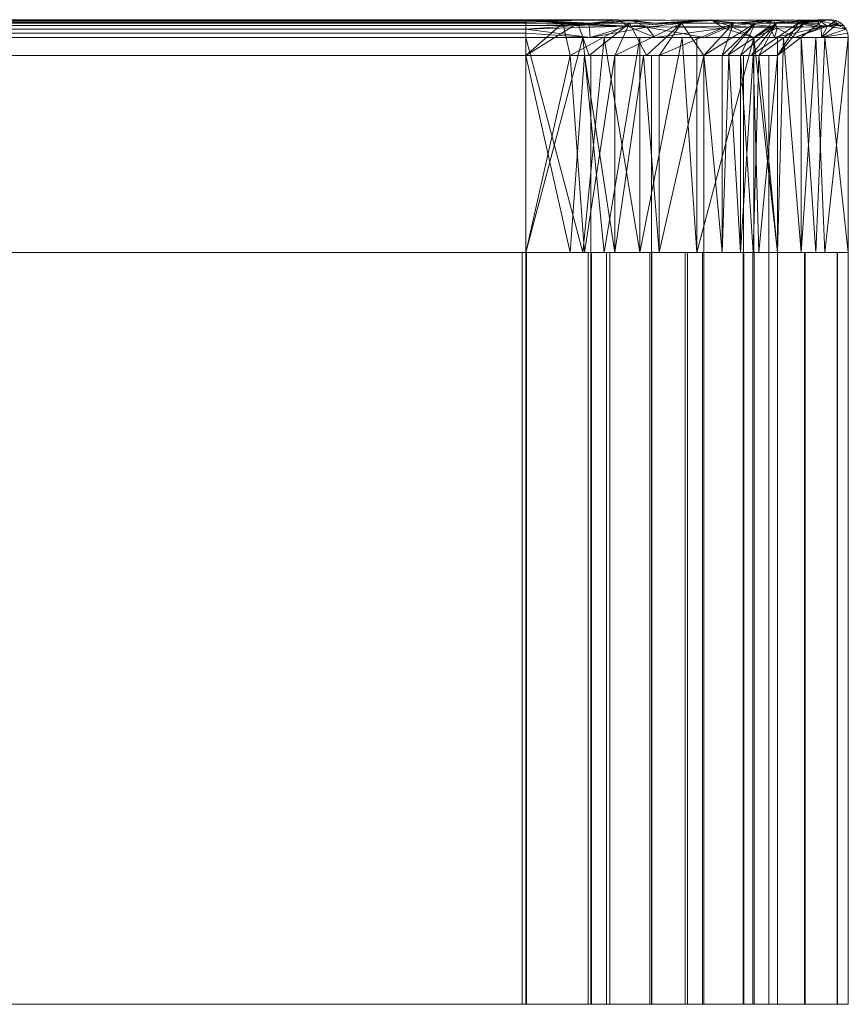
# Model space of a CAD drawing. Header units: millimetres. Extents: x -156 to 156, y -26 to 1217.
# Tile 5 of 21: x 110 to 156, y -26 to 29. Entities that reach past the tile are written whole.
import ezdxf

# ---------------------------------------------------------------- set-up
doc = ezdxf.new("R2010")
doc.units = ezdxf.units.MM
doc.layers.add('M-520-M_DRAINAGE_FW', color=2, linetype='Continuous', lineweight=30)

# ---------------------------------------------------------------- blocks, each defined once
blk = doc.blocks.new('FFAS4955-701500BT0 - EasySet Exposed Shower Auto Temperature Mixer with Integrated Rainshower Kit-3525-3D View 1')
at = {"layer": 'M-520-M_DRAINAGE_FW', "lineweight": 9}
mesh = blk.add_polyface(dxfattribs=at)
corners = [(-138, 27.744, 6.5), (-138, 27.989, 6.53), (-138, 28.219, 6.619), (-138, 28.419, 6.762), (-138, 28.579, 6.949), (-138, 28.689, 7.17), (-138, 28.741, 7.411), (-138, 28.732, 7.657), (-138, 28.664, 7.894), (-138, 28.54, 8.106), (138, 28.54, 8.106), (138, 28.664, 7.894), (138, 28.732, 7.657), (138, 28.741, 7.411), (138, 28.689, 7.17), (138, 28.579, 6.949), (138, 28.419, 6.762), (138, 28.219, 6.619), (138, 27.989, 6.53), (138, 27.744, 6.5)]
mesh.append_faces([[corners[k] for k in face] for face in [(10, 11, 8, 9)]], dxfattribs={"vtx1": -1})
mesh.append_faces([[corners[k] for k in face] for face in [(13, 14, 5, 6), (12, 13, 6, 7), (11, 12, 7, 8), (4, 5, 14, 15), (15, 16, 3, 4), (17, 18, 1, 2), (16, 17, 2, 3)]], dxfattribs={"vtx1": -1, "vtx3": -1})
mesh.append_faces([[corners[k] for k in face] for face in [(18, 19, 0, 1)]], dxfattribs={"vtx3": -1})
mesh = blk.add_polyface(dxfattribs=at)
corners = [(138, 27.744, 131.5), (138, 27.989, 131.47), (138, 28.219, 131.381), (138, 28.419, 131.238), (138, 28.579, 131.051), (138, 28.689, 130.83), (138, 28.741, 130.589), (138, 28.732, 130.343), (138, 28.664, 130.106), (138, 28.54, 129.894), (-138, 28.54, 129.894), (-138, 28.664, 130.106), (-138, 28.732, 130.343), (-138, 28.741, 130.589), (-138, 28.689, 130.83), (-138, 28.579, 131.051), (-138, 28.419, 131.238), (-138, 28.219, 131.381), (-138, 27.989, 131.47), (-138, 27.744, 131.5)]
mesh.append_faces([[corners[k] for k in face] for face in [(10, 11, 8, 9)]], dxfattribs={"vtx1": -1})
mesh.append_faces([[corners[k] for k in face] for face in [(13, 14, 5, 6), (12, 13, 6, 7), (11, 12, 7, 8), (4, 5, 14, 15), (15, 16, 3, 4), (17, 18, 1, 2), (16, 17, 2, 3)]], dxfattribs={"vtx1": -1, "vtx3": -1})
mesh.append_faces([[corners[k] for k in face] for face in [(18, 19, 0, 1)]], dxfattribs={"vtx3": -1})
mesh = blk.add_polyface(dxfattribs=at)
corners = [(156, 27.744, 24.5), (150.728, 27.744, 11.772), (138, 27.744, 6.5), (138, 27.989, 6.53), (138, 28.219, 6.619), (138, 28.419, 6.762), (138, 28.579, 6.949), (138, 28.689, 7.17), (138, 28.741, 7.411), (138, 28.732, 7.657), (138, 28.664, 7.894), (138, 28.54, 8.106), (149.592, 28.54, 12.908), (154.394, 28.54, 24.5), (154.606, 28.664, 24.5), (154.843, 28.732, 24.5), (155.089, 28.741, 24.5), (155.33, 28.689, 24.5), (155.551, 28.579, 24.5), (155.738, 28.419, 24.5), (155.881, 28.219, 24.5), (155.97, 27.989, 24.5), (145.203, 28.54, 11.09), (145.203, 27.744, 9.483), (151.41, 28.54, 17.297), (153.017, 27.744, 17.297), (143.94, 28.687, 8.215), (154.293, 28.74, 19.342), (154.508, 27.744, 20.899), (141.601, 28.54, 9.598), (141.601, 27.744, 7.992), (141.533, 28.467, 7.164), (151.848, 28.689, 14.084), (154.832, 28.385, 18.811), (148.287, 28.734, 10.788), (144.757, 28.315, 8.01), (147.965, 27.744, 10.628), (149.429, 28.386, 10.897), (152.028, 28.275, 13.466), (151.872, 27.744, 14.535), (152.902, 28.54, 20.899)]
mesh.append_faces([[corners[k] for k in face] for face in [(36, 37, 1), (30, 35, 23), (8, 31, 7), (23, 35, 36), (4, 30, 3), (21, 28, 20), (20, 33, 19)]], dxfattribs={"vtx0": -1, "vtx1": -1})
mesh.append_faces([[corners[k] for k in face] for face in [(27, 17, 33), (32, 27, 33), (33, 25, 38), (34, 35, 26), (30, 31, 35), (26, 22, 34), (26, 31, 8), (37, 35, 34), (29, 26, 9), (38, 37, 32), (40, 14, 27), (12, 32, 34), (33, 20, 28), (32, 24, 27), (35, 31, 26), (38, 1, 37), (4, 31, 30), (35, 37, 36), (32, 37, 34), (33, 38, 32)]], dxfattribs={"vtx0": -1, "vtx1": -1, "vtx2": -1})
mesh.append_faces([[corners[k] for k in face] for face in [(31, 4, 5), (29, 9, 10), (31, 5, 6), (33, 18, 19), (26, 8, 9), (33, 28, 25), (27, 14, 15), (38, 25, 39), (27, 24, 40)]], dxfattribs={"vtx0": -1, "vtx2": -1})
mesh.append_faces([[corners[k] for k in face] for face in [(29, 22, 26), (22, 12, 34), (15, 16, 27), (17, 18, 33), (12, 24, 32), (16, 17, 27), (6, 7, 31), (39, 1, 38)]], dxfattribs={"vtx1": -1, "vtx2": -1})
mesh.append_faces([[corners[k] for k in face] for face in [(30, 2, 3), (21, 0, 28), (10, 11, 29), (40, 13, 14)]], dxfattribs={"vtx2": -1})
mesh = blk.add_polyface(dxfattribs=at)
corners = [(138, 27.744, 131.5), (150.728, 27.744, 126.228), (156, 27.744, 113.5), (155.97, 27.989, 113.5), (155.881, 28.219, 113.5), (155.738, 28.419, 113.5), (155.551, 28.579, 113.5), (155.33, 28.689, 113.5), (155.089, 28.741, 113.5), (154.843, 28.732, 113.5), (154.606, 28.664, 113.5), (154.394, 28.54, 113.5), (149.592, 28.54, 125.092), (138, 28.54, 129.894), (138, 28.664, 130.106), (138, 28.732, 130.343), (138, 28.741, 130.589), (138, 28.689, 130.83), (138, 28.579, 131.051), (138, 28.419, 131.238), (138, 28.219, 131.381), (138, 27.989, 131.47), (151.41, 28.54, 120.703), (153.017, 27.744, 120.703), (145.203, 28.54, 126.91), (145.203, 27.744, 128.517), (154.285, 28.687, 119.44), (143.158, 28.74, 129.793), (141.601, 27.744, 130.008), (152.902, 28.54, 117.101), (154.508, 27.744, 117.101), (155.336, 28.467, 117.033), (148.416, 28.689, 127.348), (143.689, 28.385, 130.332), (151.712, 28.734, 123.787), (154.49, 28.315, 120.257), (151.872, 27.744, 123.465), (151.603, 28.386, 124.929), (149.034, 28.275, 127.528), (147.965, 27.744, 127.372), (141.601, 28.54, 128.402)]
mesh.append_faces([[corners[k] for k in face] for face in [(36, 37, 1), (30, 35, 23), (8, 31, 7), (23, 35, 36), (4, 30, 3), (21, 28, 20), (20, 33, 19)]], dxfattribs={"vtx0": -1, "vtx1": -1})
mesh.append_faces([[corners[k] for k in face] for face in [(27, 17, 33), (32, 27, 33), (33, 25, 38), (34, 35, 26), (30, 31, 35), (26, 22, 34), (26, 31, 8), (37, 35, 34), (29, 26, 9), (38, 37, 32), (40, 14, 27), (12, 32, 34), (33, 20, 28), (32, 24, 27), (35, 31, 26), (38, 1, 37), (4, 31, 30), (35, 37, 36), (32, 37, 34), (33, 38, 32)]], dxfattribs={"vtx0": -1, "vtx1": -1, "vtx2": -1})
mesh.append_faces([[corners[k] for k in face] for face in [(31, 4, 5), (29, 9, 10), (31, 5, 6), (33, 18, 19), (26, 8, 9), (33, 28, 25), (27, 14, 15), (27, 24, 40)]], dxfattribs={"vtx0": -1, "vtx2": -1})
mesh.append_faces([[corners[k] for k in face] for face in [(38, 25, 39, 1)]], dxfattribs={"vtx0": -1, "vtx3": -1})
mesh.append_faces([[corners[k] for k in face] for face in [(29, 22, 26), (22, 12, 34), (15, 16, 27), (17, 18, 33), (12, 24, 32), (16, 17, 27), (6, 7, 31)]], dxfattribs={"vtx1": -1, "vtx2": -1})
mesh.append_faces([[corners[k] for k in face] for face in [(30, 2, 3), (21, 0, 28), (10, 11, 29), (40, 13, 14)]], dxfattribs={"vtx2": -1})
mesh = blk.add_polyface(dxfattribs=at)
corners = [(156, 27.744, 24.5), (155.97, 27.989, 24.5), (155.881, 28.219, 24.5), (155.738, 28.419, 24.5), (155.551, 28.579, 24.5), (155.33, 28.689, 24.5), (155.089, 28.741, 24.5), (154.843, 28.732, 24.5), (154.606, 28.664, 24.5), (154.394, 28.54, 24.5), (154.394, 28.54, 113.5), (154.606, 28.664, 113.5), (154.843, 28.732, 113.5), (155.089, 28.741, 113.5), (155.33, 28.689, 113.5), (155.551, 28.579, 113.5), (155.738, 28.419, 113.5), (155.881, 28.219, 113.5), (155.97, 27.989, 113.5), (156, 27.744, 113.5)]
mesh.append_faces([[corners[k] for k in face] for face in [(13, 14, 5, 6), (12, 13, 6, 7), (11, 12, 7, 8), (4, 5, 14, 15), (15, 16, 3, 4), (17, 18, 1, 2), (16, 17, 2, 3)]], dxfattribs={"vtx1": -1, "vtx3": -1})
mesh.append_faces([[corners[k] for k in face] for face in [(9, 10, 11, 8)]], dxfattribs={"vtx2": -1})
mesh.append_faces([[corners[k] for k in face] for face in [(18, 19, 0, 1)]], dxfattribs={"vtx3": -1})
mesh = blk.add_polyface(dxfattribs=at)
corners = [(-138, 28.54, 8.106), (-138, 26.744, 10.46), (138, 26.744, 10.46), (138, 28.54, 8.106)]
mesh.append_faces([[corners[k] for k in face] for face in [(3, 0, 1, 2)]])
mesh = blk.add_polyface(dxfattribs=at)
corners = [(138, 28.54, 129.894), (138, 26.744, 127.54), (-138, 26.744, 127.54), (-138, 28.54, 129.894)]
mesh.append_faces([[corners[k] for k in face] for face in [(3, 0, 1, 2)]])
mesh = blk.add_polyface(dxfattribs=at)
corners = [(154.394, 28.54, 24.5), (149.592, 28.54, 12.908), (138, 28.54, 8.106), (138, 26.744, 10.46), (147.928, 26.744, 14.572), (152.04, 26.744, 24.5), (142.964, 26.744, 12.516), (143.796, 28.54, 10.507), (140.064, 28.54, 8.961), (150.575, 26.744, 20.964), (151.993, 28.54, 18.704), (150.792, 28.54, 15.806), (146.694, 28.54, 11.708), (145.446, 26.744, 13.544), (140.482, 26.744, 11.488), (153.193, 28.54, 21.602), (149.252, 26.744, 17.768)]
mesh.append_faces([[corners[k] for k in face] for face in [(15, 5, 0)]], dxfattribs={"vtx0": -1})
mesh.append_faces([[corners[k] for k in face] for face in [(6, 7, 14), (1, 4, 11), (9, 10, 16), (5, 15, 9), (8, 14, 7)]], dxfattribs={"vtx0": -1, "vtx1": -1})
mesh.append_faces([[corners[k] for k in face] for face in [(12, 6, 13), (1, 13, 4), (11, 4, 16), (6, 12, 7), (8, 3, 14)]], dxfattribs={"vtx0": -1, "vtx2": -1})
mesh.append_faces([[corners[k] for k in face] for face in [(2, 3, 8)]], dxfattribs={"vtx1": -1})
mesh.append_faces([[corners[k] for k in face] for face in [(10, 11, 16), (1, 12, 13), (15, 10, 9)]], dxfattribs={"vtx1": -1, "vtx2": -1})
mesh = blk.add_polyface(dxfattribs=at)
corners = [(138, 28.54, 129.894), (149.592, 28.54, 125.092), (154.394, 28.54, 113.5), (152.04, 26.744, 113.5), (147.928, 26.744, 123.428), (138, 26.744, 127.54), (149.984, 26.744, 118.464), (151.993, 28.54, 119.296), (153.539, 28.54, 115.564), (141.536, 26.744, 126.075), (143.796, 28.54, 127.493), (146.694, 28.54, 126.292), (150.792, 28.54, 122.194), (148.956, 26.744, 120.946), (151.012, 26.744, 115.982), (140.898, 28.54, 128.693), (144.732, 26.744, 124.752)]
mesh.append_faces([[corners[k] for k in face] for face in [(15, 5, 0)]], dxfattribs={"vtx0": -1})
mesh.append_faces([[corners[k] for k in face] for face in [(6, 7, 14), (1, 4, 11), (9, 10, 16), (5, 15, 9), (8, 14, 7)]], dxfattribs={"vtx0": -1, "vtx1": -1})
mesh.append_faces([[corners[k] for k in face] for face in [(12, 6, 13), (1, 13, 4), (11, 4, 16), (6, 12, 7), (8, 3, 14)]], dxfattribs={"vtx0": -1, "vtx2": -1})
mesh.append_faces([[corners[k] for k in face] for face in [(2, 3, 8)]], dxfattribs={"vtx1": -1})
mesh.append_faces([[corners[k] for k in face] for face in [(10, 11, 16), (1, 12, 13), (15, 10, 9)]], dxfattribs={"vtx1": -1, "vtx2": -1})
mesh = blk.add_polyface(dxfattribs=at)
corners = [(154.394, 28.54, 24.5), (152.04, 26.744, 24.5), (152.04, 26.744, 113.5), (154.394, 28.54, 113.5)]
mesh.append_faces([[corners[k] for k in face] for face in [(3, 0, 1, 2)]])
mesh = blk.add_polyface(dxfattribs=at)
corners = [(-138, 15.744, 6.5), (-138, 27.744, 6.5), (138, 27.744, 6.5), (138, 15.744, 6.5)]
mesh.append_faces([[corners[k] for k in face] for face in [(3, 0, 1, 2)]])
mesh = blk.add_polyface(dxfattribs=at)
corners = [(138, 15.744, 131.5), (138, 27.744, 131.5), (-138, 27.744, 131.5), (-138, 15.744, 131.5)]
mesh.append_faces([[corners[k] for k in face] for face in [(0, 1, 2, 3)]])
mesh = blk.add_polyface(dxfattribs=at)
corners = [(156, 15.744, 24.5), (150.728, 15.744, 11.772), (138, 15.744, 6.5), (138, 27.744, 6.5), (150.728, 27.744, 11.772), (156, 27.744, 24.5), (144.364, 27.744, 9.136), (144.364, 15.744, 9.136), (142.365, 15.744, 8.308), (152.384, 27.744, 15.771), (153.364, 15.744, 18.136), (152.046, 15.744, 14.954), (147.546, 15.744, 10.454), (147.546, 27.744, 10.454), (141.182, 27.744, 7.818), (154.192, 27.744, 20.135), (154.682, 15.744, 21.318)]
mesh.append_faces([[corners[k] for k in face] for face in [(14, 2, 3), (16, 5, 0)]], dxfattribs={"vtx0": -1})
mesh.append_faces([[corners[k] for k in face] for face in [(2, 14, 8), (5, 16, 15), (8, 6, 7)]], dxfattribs={"vtx0": -1, "vtx1": -1})
mesh.append_faces([[corners[k] for k in face] for face in [(10, 9, 15), (9, 10, 11), (4, 11, 1), (11, 4, 9)]], dxfattribs={"vtx0": -1, "vtx2": -1})
mesh.append_faces([[corners[k] for k in face] for face in [(14, 6, 8), (16, 10, 15)]], dxfattribs={"vtx1": -1, "vtx2": -1})
mesh.append_faces([[corners[k] for k in face] for face in [(6, 13, 12, 7), (13, 4, 1, 12)]], dxfattribs={"vtx1": -1, "vtx3": -1})
mesh = blk.add_polyface(dxfattribs=at)
corners = [(138, 15.744, 131.5), (150.728, 15.744, 126.228), (156, 15.744, 113.5), (156, 27.744, 113.5), (150.728, 27.744, 126.228), (138, 27.744, 131.5), (153.364, 27.744, 119.864), (153.364, 15.744, 119.864), (154.192, 15.744, 117.865), (146.729, 27.744, 127.884), (144.364, 15.744, 128.864), (147.546, 15.744, 127.546), (152.046, 15.744, 123.046), (152.046, 27.744, 123.046), (154.682, 27.744, 116.682), (142.365, 27.744, 129.692), (141.182, 15.744, 130.182)]
mesh.append_faces([[corners[k] for k in face] for face in [(14, 2, 3), (16, 5, 0)]], dxfattribs={"vtx0": -1})
mesh.append_faces([[corners[k] for k in face] for face in [(2, 14, 8), (5, 16, 15), (8, 6, 7)]], dxfattribs={"vtx0": -1, "vtx1": -1})
mesh.append_faces([[corners[k] for k in face] for face in [(10, 9, 15), (9, 10, 11), (4, 11, 1), (11, 4, 9)]], dxfattribs={"vtx0": -1, "vtx2": -1})
mesh.append_faces([[corners[k] for k in face] for face in [(14, 6, 8), (16, 10, 15)]], dxfattribs={"vtx1": -1, "vtx2": -1})
mesh.append_faces([[corners[k] for k in face] for face in [(6, 13, 12, 7), (13, 4, 1, 12)]], dxfattribs={"vtx1": -1, "vtx3": -1})
mesh = blk.add_polyface(dxfattribs=at)
corners = [(156, 15.744, 24.5), (156, 27.744, 24.5), (156, 27.744, 113.5), (156, 15.744, 113.5)]
mesh.append_faces([[corners[k] for k in face] for face in [(0, 1, 2, 3)]])
mesh = blk.add_polyface(dxfattribs=at)
corners = [(152.04, 26.744, 113.5), (152.04, 26.744, 24.5), (151.562, 26.744, 20.866), (150.159, 26.744, 17.48), (147.928, 26.744, 14.572), (145.02, 26.744, 12.341), (141.634, 26.744, 10.938), (138, 26.744, 10.46), (-138, 26.744, 10.46), (-141.634, 26.744, 10.938), (-145.02, 26.744, 12.341), (-147.928, 26.744, 14.572), (-150.159, 26.744, 17.48), (-151.562, 26.744, 20.866), (-152.04, 26.744, 24.5), (-152.04, 26.744, 113.5), (-151.562, 26.744, 117.134), (-150.159, 26.744, 120.52), (-147.928, 26.744, 123.428), (-145.02, 26.744, 125.659), (-141.634, 26.744, 127.062), (-138, 26.744, 127.54), (138, 26.744, 127.54), (141.634, 26.744, 127.062), (145.02, 26.744, 125.659), (147.928, 26.744, 123.428), (150.159, 26.744, 120.52), (151.562, 26.744, 117.134)]
mesh.append_faces([[corners[k] for k in face] for face in [(7, 4, 5, 6)]], dxfattribs={"vtx0": -1})
mesh.append_faces([[corners[k] for k in face] for face in [(4, 7, 3), (9, 14, 8)]], dxfattribs={"vtx0": -1, "vtx1": -1})
mesh.append_faces([[corners[k] for k in face] for face in [(0, 24, 25), (7, 0, 1)]], dxfattribs={"vtx0": -1, "vtx2": -1})
mesh.append_faces([[corners[k] for k in face] for face in [(7, 21, 22, 0), (21, 7, 8, 14)]], dxfattribs={"vtx0": -1, "vtx2": -1, "vtx3": -1})
mesh.append_faces([[corners[k] for k in face] for face in [(0, 22, 23, 24), (7, 1, 2, 3), (14, 9, 10, 11)]], dxfattribs={"vtx0": -1, "vtx3": -1})
mesh.append_faces([[corners[k] for k in face] for face in [(15, 16, 21, 14)]], dxfattribs={"vtx1": -1, "vtx2": -1})
mesh.append_faces([[corners[k] for k in face] for face in [(26, 27, 0, 25), (19, 20, 21, 18), (12, 13, 14, 11)]], dxfattribs={"vtx2": -1})
mesh.append_faces([[corners[k] for k in face] for face in [(16, 17, 18, 21)]], dxfattribs={"vtx2": -1, "vtx3": -1})
mesh = blk.add_polyface(dxfattribs=at)
corners = [(-138, 26.744, 10.46), (138, 26.744, 10.46), (138, -26.188, 10.46), (-138, -26.188, 10.46)]
mesh.append_faces([[corners[k] for k in face] for face in [(3, 0, 1, 2)]])
mesh = blk.add_polyface(dxfattribs=at)
corners = [(138, 26.744, 127.54), (-138, 26.744, 127.54), (-138, -26.188, 127.54), (138, -26.188, 127.54)]
mesh.append_faces([[corners[k] for k in face] for face in [(3, 0, 1, 2)]])
mesh = blk.add_polyface(dxfattribs=at)
corners = [(-138, 26.744, 10.46), (-138, 15.744, 10.46), (138, 15.744, 10.46), (138, 26.744, 10.46)]
mesh.append_faces([[corners[k] for k in face] for face in [(3, 0, 1, 2)]])
mesh = blk.add_polyface(dxfattribs=at)
corners = [(138, 26.744, 127.54), (138, 15.744, 127.54), (-138, 15.744, 127.54), (-138, 26.744, 127.54)]
mesh.append_faces([[corners[k] for k in face] for face in [(3, 0, 1, 2)]])
mesh = blk.add_polyface(dxfattribs=at)
corners = [(138, 26.744, 10.46), (141.634, 26.744, 10.938), (145.02, 26.744, 12.341), (147.928, 26.744, 14.572), (150.159, 26.744, 17.48), (151.562, 26.744, 20.866), (152.04, 26.744, 24.5), (152.04, -26.188, 24.5), (151.562, -26.188, 20.866), (150.159, -26.188, 17.48), (147.928, -26.188, 14.572), (145.02, -26.188, 12.341), (141.634, -26.188, 10.938), (138, -26.188, 10.46)]
mesh.append_faces([[corners[k] for k in face] for face in [(1, 12, 13, 0)]], dxfattribs={"vtx0": -1})
mesh.append_faces([[corners[k] for k in face] for face in [(5, 8, 9, 4), (4, 9, 10, 3), (2, 11, 12, 1), (11, 2, 3, 10)]], dxfattribs={"vtx0": -1, "vtx2": -1})
mesh.append_faces([[corners[k] for k in face] for face in [(6, 7, 8, 5)]], dxfattribs={"vtx2": -1})
mesh = blk.add_polyface(dxfattribs=at)
corners = [(152.04, 26.744, 113.5), (151.562, 26.744, 117.134), (150.159, 26.744, 120.52), (147.928, 26.744, 123.428), (145.02, 26.744, 125.659), (141.634, 26.744, 127.062), (138, 26.744, 127.54), (138, -26.188, 127.54), (141.634, -26.188, 127.062), (145.02, -26.188, 125.659), (147.928, -26.188, 123.428), (150.159, -26.188, 120.52), (151.562, -26.188, 117.134), (152.04, -26.188, 113.5)]
mesh.append_faces([[corners[k] for k in face] for face in [(1, 12, 13, 0)]], dxfattribs={"vtx0": -1})
mesh.append_faces([[corners[k] for k in face] for face in [(5, 8, 9, 4), (4, 9, 10, 3), (2, 11, 12, 1), (11, 2, 3, 10)]], dxfattribs={"vtx0": -1, "vtx2": -1})
mesh.append_faces([[corners[k] for k in face] for face in [(6, 7, 8, 5)]], dxfattribs={"vtx2": -1})
mesh = blk.add_polyface(dxfattribs=at)
corners = [(152.04, 26.744, 24.5), (147.928, 26.744, 14.572), (138, 26.744, 10.46), (138, 15.744, 10.46), (147.928, 15.744, 14.572), (152.04, 15.744, 24.5), (142.964, 26.744, 12.516), (142.964, 15.744, 12.516), (141.28, 15.744, 11.819), (149.323, 26.744, 17.94), (149.984, 15.744, 19.536), (148.956, 15.744, 17.054), (145.446, 15.744, 13.544), (145.446, 26.744, 13.544), (140.482, 26.744, 11.488), (150.681, 26.744, 21.22), (151.012, 15.744, 22.018)]
mesh.append_faces([[corners[k] for k in face] for face in [(8, 14, 3), (15, 16, 0), (7, 6, 8)]], dxfattribs={"vtx0": -1, "vtx1": -1})
mesh.append_faces([[corners[k] for k in face] for face in [(12, 13, 6, 7), (4, 1, 13, 12), (8, 6, 14), (15, 10, 16)]], dxfattribs={"vtx0": -1, "vtx2": -1})
mesh.append_faces([[corners[k] for k in face] for face in [(2, 3, 14), (5, 0, 16)]], dxfattribs={"vtx1": -1})
mesh.append_faces([[corners[k] for k in face] for face in [(15, 9, 10), (11, 10, 9), (4, 11, 1), (9, 1, 11)]], dxfattribs={"vtx1": -1, "vtx2": -1})
mesh = blk.add_polyface(dxfattribs=at)
corners = [(138, 26.744, 127.54), (147.928, 26.744, 123.428), (152.04, 26.744, 113.5), (152.04, 15.744, 113.5), (147.928, 15.744, 123.428), (138, 15.744, 127.54), (149.984, 26.744, 118.464), (149.984, 15.744, 118.464), (150.681, 15.744, 116.78), (144.56, 26.744, 124.823), (142.964, 15.744, 125.484), (145.446, 15.744, 124.456), (148.956, 15.744, 120.946), (148.956, 26.744, 120.946), (151.012, 26.744, 115.982), (141.28, 26.744, 126.181), (140.482, 15.744, 126.512)]
mesh.append_faces([[corners[k] for k in face] for face in [(8, 14, 3), (15, 16, 0), (7, 6, 8)]], dxfattribs={"vtx0": -1, "vtx1": -1})
mesh.append_faces([[corners[k] for k in face] for face in [(12, 13, 6, 7), (4, 1, 13, 12), (8, 6, 14), (15, 10, 16)]], dxfattribs={"vtx0": -1, "vtx2": -1})
mesh.append_faces([[corners[k] for k in face] for face in [(2, 3, 14), (5, 0, 16)]], dxfattribs={"vtx1": -1})
mesh.append_faces([[corners[k] for k in face] for face in [(15, 9, 10), (11, 10, 9), (4, 11, 1), (9, 1, 11)]], dxfattribs={"vtx1": -1, "vtx2": -1})
mesh = blk.add_polyface(dxfattribs=at)
corners = [(152.04, 26.744, 24.5), (152.04, 26.744, 113.5), (152.04, -26.188, 113.5), (152.04, -26.188, 24.5)]
mesh.append_faces([[corners[k] for k in face] for face in [(3, 0, 1, 2)]])
mesh = blk.add_polyface(dxfattribs=at)
corners = [(152.04, 26.744, 24.5), (152.04, 15.744, 24.5), (152.04, 15.744, 113.5), (152.04, 26.744, 113.5)]
mesh.append_faces([[corners[k] for k in face] for face in [(3, 0, 1, 2)]])
mesh = blk.add_polyface(dxfattribs=at)
corners = [(156, 15.744, 24.5), (156, 15.744, 113.5), (150.728, 15.744, 126.228), (138, 15.744, 131.5), (-138, 15.744, 131.5), (-150.728, 15.744, 126.228), (-156, 15.744, 113.5), (-156, 15.744, 24.5), (-150.728, 15.744, 11.772), (-138, 15.744, 6.5), (138, 15.744, 6.5), (150.728, 15.744, 11.772), (-152.04, 15.744, 113.5), (-147.928, 15.744, 123.428), (-138, 15.744, 127.54), (138, 15.744, 127.54), (147.928, 15.744, 123.428), (152.04, 15.744, 113.5), (152.04, 15.744, 24.5), (147.928, 15.744, 14.572), (138, 15.744, 10.46), (-138, 15.744, 10.46), (-147.928, 15.744, 14.572), (-152.04, 15.744, 24.5)]
mesh.append_faces([[corners[k] for k in face] for face in [(22, 8, 9, 21), (23, 7, 8, 22), (7, 23, 12, 6), (2, 16, 17, 1), (3, 15, 16, 2), (15, 3, 4, 14)]], dxfattribs={"vtx0": -1, "vtx2": -1})
mesh.append_faces([[corners[k] for k in face] for face in [(19, 20, 10, 11), (9, 10, 20, 21), (18, 19, 11, 0), (17, 18, 0, 1), (5, 6, 12, 13), (4, 5, 13, 14)]], dxfattribs={"vtx1": -1, "vtx3": -1})
mesh = blk.add_polyface(dxfattribs=at)
corners = [(-156, 15.744, 113.5), (-155.387, 15.744, 118.159), (-153.588, 15.744, 122.5), (-150.728, 15.744, 126.228), (-147, 15.744, 129.088), (-142.659, 15.744, 130.887), (-138, 15.744, 131.5), (138.046, 15.744, 131.5), (142.693, 15.744, 130.888), (147.023, 15.744, 129.095), (150.741, 15.744, 126.241), (153.595, 15.744, 122.523), (155.388, 15.744, 118.193), (156, 15.744, 113.546), (156, 15.744, 17.469), (155.38, 15.744, 12.759), (153.562, 15.744, 8.369), (150.669, 15.744, 4.599), (146.899, 15.744, 1.707), (142.51, 15.744, -0.112), (137.799, 15.744, -0.732), (-137.8, 15.744, -0.732), (-142.511, 15.744, -0.112), (-146.9, 15.744, 1.707), (-150.669, 15.744, 4.599), (-153.562, 15.744, 8.368), (-155.38, 15.744, 12.758), (-156, 15.744, 17.468), (-152.04, 15.744, 113.54), (-152.04, 15.744, 24.7), (-151.555, 15.744, 21.014), (-150.132, 15.744, 17.58), (-147.869, 15.744, 14.631), (-144.92, 15.744, 12.368), (-141.486, 15.744, 10.945), (-137.8, 15.744, 10.46), (137.799, 15.744, 10.46), (141.485, 15.744, 10.945), (144.919, 15.744, 12.368), (147.869, 15.744, 14.631), (150.132, 15.744, 17.581), (151.555, 15.744, 21.015), (152.04, 15.744, 24.701), (152.04, 15.744, 113.54), (151.563, 15.744, 117.163), (150.164, 15.744, 120.54), (147.939, 15.744, 123.439), (145.04, 15.744, 125.664), (141.663, 15.744, 127.063), (138.04, 15.744, 127.54), (-138.04, 15.744, 127.54), (-141.663, 15.744, 127.063), (-145.04, 15.744, 125.664), (-147.939, 15.744, 123.439), (-150.164, 15.744, 120.54), (-151.563, 15.744, 117.163)]
mesh.append_faces([[corners[k] for k in face] for face in [(21, 35, 20), (30, 27, 29), (38, 18, 37), (39, 16, 38), (50, 6, 49)]], dxfattribs={"vtx0": -1, "vtx1": -1})
mesh.append_faces([[corners[k] for k in face] for face in [(35, 21, 22, 34), (33, 24, 25, 32), (31, 26, 27, 30), (29, 27, 0), (26, 31, 32, 25), (36, 19, 20, 35), (19, 36, 37, 18), (3, 53, 54), (13, 43, 44, 12), (46, 10, 11), (7, 48, 49, 6), (48, 7, 8)]], dxfattribs={"vtx0": -1, "vtx2": -1})
mesh.append_faces([[corners[k] for k in face] for face in [(22, 23, 34), (17, 18, 38, 16), (41, 42, 14), (44, 45, 12)]], dxfattribs={"vtx1": -1, "vtx2": -1})
mesh.append_faces([[corners[k] for k in face] for face in [(33, 34, 23, 24), (39, 40, 15, 16), (14, 15, 40, 41), (13, 14, 42, 43), (0, 1, 28, 29), (1, 2, 55, 28), (54, 55, 2, 3), (3, 4, 52, 53), (51, 52, 4, 5), (50, 51, 5, 6), (45, 46, 11, 12), (46, 47, 9, 10), (8, 9, 47, 48)]], dxfattribs={"vtx1": -1, "vtx3": -1})
mesh = blk.add_polyface(dxfattribs=at)
corners = [(138.04, -26.188, 127.54), (-138.04, -26.188, 127.54), (-138.04, 15.744, 127.54), (138.04, 15.744, 127.54)]
mesh.append_faces([[corners[k] for k in face] for face in [(3, 0, 1, 2)]])
mesh = blk.add_polyface(dxfattribs=at)
corners = [(-138, -26.188, 131.5), (138.046, -26.188, 131.5), (138.046, 15.744, 131.5), (-138, 15.744, 131.5)]
mesh.append_faces([[corners[k] for k in face] for face in [(3, 0, 1, 2)]])
mesh = blk.add_polyface(dxfattribs=at)
corners = [(137.799, -26.188, -0.732), (-137.8, -26.188, -0.732), (-137.8, 15.744, -0.732), (137.799, 15.744, -0.732)]
mesh.append_faces([[corners[k] for k in face] for face in [(3, 0, 1, 2)]])
mesh = blk.add_polyface(dxfattribs=at)
corners = [(-137.8, -26.188, 10.46), (137.799, -26.188, 10.46), (137.799, 15.744, 10.46), (-137.8, 15.744, 10.46)]
mesh.append_faces([[corners[k] for k in face] for face in [(0, 1, 2, 3)]])
mesh = blk.add_polyface(dxfattribs=at)
corners = [(156, -26.188, 17.469), (155.38, -26.188, 12.759), (153.562, -26.188, 8.369), (150.669, -26.188, 4.599), (146.899, -26.188, 1.707), (142.51, -26.188, -0.112), (137.799, -26.188, -0.732), (137.799, 15.744, -0.732), (142.51, 15.744, -0.112), (146.899, 15.744, 1.707), (150.669, 15.744, 4.599), (153.562, 15.744, 8.369), (155.38, 15.744, 12.759), (156, 15.744, 17.469)]
mesh.append_faces([[corners[k] for k in face] for face in [(1, 12, 13, 0)]], dxfattribs={"vtx0": -1})
mesh.append_faces([[corners[k] for k in face] for face in [(5, 8, 9, 4), (4, 9, 10, 3), (2, 11, 12, 1), (11, 2, 3, 10)]], dxfattribs={"vtx0": -1, "vtx2": -1})
mesh.append_faces([[corners[k] for k in face] for face in [(6, 7, 8, 5)]], dxfattribs={"vtx2": -1})
mesh = blk.add_polyface(dxfattribs=at)
corners = [(137.799, -26.188, 10.46), (141.485, -26.188, 10.945), (144.919, -26.188, 12.368), (147.869, -26.188, 14.631), (150.132, -26.188, 17.581), (151.555, -26.188, 21.015), (152.04, -26.188, 24.701), (152.04, 15.744, 24.701), (151.555, 15.744, 21.015), (150.132, 15.744, 17.581), (147.869, 15.744, 14.631), (144.919, 15.744, 12.368), (141.485, 15.744, 10.945), (137.799, 15.744, 10.46)]
mesh.append_faces([[corners[k] for k in face] for face in [(4, 9, 10, 3), (12, 1, 2, 11), (3, 10, 11, 2)]], dxfattribs={"vtx0": -1, "vtx2": -1})
mesh.append_faces([[corners[k] for k in face] for face in [(4, 5, 8, 9)]], dxfattribs={"vtx1": -1, "vtx3": -1})
mesh.append_faces([[corners[k] for k in face] for face in [(13, 0, 1, 12)]], dxfattribs={"vtx2": -1})
mesh.append_faces([[corners[k] for k in face] for face in [(5, 6, 7, 8)]], dxfattribs={"vtx3": -1})
mesh = blk.add_polyface(dxfattribs=at)
corners = [(152.04, -26.188, 113.54), (151.563, -26.188, 117.163), (150.164, -26.188, 120.54), (147.939, -26.188, 123.439), (145.04, -26.188, 125.664), (141.663, -26.188, 127.063), (138.04, -26.188, 127.54), (138.04, 15.744, 127.54), (141.663, 15.744, 127.063), (145.04, 15.744, 125.664), (147.939, 15.744, 123.439), (150.164, 15.744, 120.54), (151.563, 15.744, 117.163), (152.04, 15.744, 113.54)]
mesh.append_faces([[corners[k] for k in face] for face in [(8, 5, 6, 7)]], dxfattribs={"vtx0": -1})
mesh.append_faces([[corners[k] for k in face] for face in [(9, 4, 5, 8), (4, 9, 10, 3), (12, 1, 2, 11), (3, 10, 11, 2)]], dxfattribs={"vtx0": -1, "vtx2": -1})
mesh.append_faces([[corners[k] for k in face] for face in [(13, 0, 1, 12)]], dxfattribs={"vtx2": -1})
mesh = blk.add_polyface(dxfattribs=at)
corners = [(138.046, -26.188, 131.5), (142.693, -26.188, 130.888), (147.023, -26.188, 129.095), (150.741, -26.188, 126.241), (153.595, -26.188, 122.523), (155.388, -26.188, 118.193), (156, -26.188, 113.546), (156, 15.744, 113.546), (155.388, 15.744, 118.193), (153.595, 15.744, 122.523), (150.741, 15.744, 126.241), (147.023, 15.744, 129.095), (142.693, 15.744, 130.888), (138.046, 15.744, 131.5)]
mesh.append_faces([[corners[k] for k in face] for face in [(1, 12, 13, 0)]], dxfattribs={"vtx0": -1})
mesh.append_faces([[corners[k] for k in face] for face in [(5, 8, 9, 4), (4, 9, 10, 3), (2, 11, 12, 1), (11, 2, 3, 10)]], dxfattribs={"vtx0": -1, "vtx2": -1})
mesh.append_faces([[corners[k] for k in face] for face in [(6, 7, 8, 5)]], dxfattribs={"vtx2": -1})
mesh = blk.add_polyface(dxfattribs=at)
corners = [(152.04, -26.188, 24.701), (152.04, -26.188, 113.54), (152.04, 15.744, 113.54), (152.04, 15.744, 24.701)]
mesh.append_faces([[corners[k] for k in face] for face in [(3, 0, 1, 2)]])
mesh = blk.add_polyface(dxfattribs=at)
corners = [(156, -26.188, 113.546), (156, -26.188, 17.469), (156, 15.744, 17.469), (156, 15.744, 113.546)]
mesh.append_faces([[corners[k] for k in face] for face in [(3, 0, 1, 2)]])
mesh = blk.add_polyface(dxfattribs=at)
corners = [(-156, -26.188, 113.5), (-156, -26.188, 17.468), (-155.38, -26.188, 12.758), (-153.562, -26.188, 8.368), (-150.669, -26.188, 4.599), (-146.9, -26.188, 1.707), (-142.511, -26.188, -0.112), (-137.8, -26.188, -0.732), (137.799, -26.188, -0.732), (142.51, -26.188, -0.112), (146.899, -26.188, 1.707), (150.669, -26.188, 4.599), (153.562, -26.188, 8.369), (155.38, -26.188, 12.759), (156, -26.188, 17.469), (156, -26.188, 113.546), (155.388, -26.188, 118.193), (153.595, -26.188, 122.523), (150.741, -26.188, 126.241), (147.023, -26.188, 129.095), (142.693, -26.188, 130.888), (138.046, -26.188, 131.5), (-138, -26.188, 131.5), (-142.659, -26.188, 130.887), (-147, -26.188, 129.088), (-150.728, -26.188, 126.228), (-153.588, -26.188, 122.5), (-155.387, -26.188, 118.159), (-152.04, -26.188, 113.54), (-151.563, -26.188, 117.163), (-150.164, -26.188, 120.54), (-147.939, -26.188, 123.439), (-145.04, -26.188, 125.664), (-141.663, -26.188, 127.063), (-138.04, -26.188, 127.54), (138.04, -26.188, 127.54), (141.663, -26.188, 127.063), (145.04, -26.188, 125.664), (147.939, -26.188, 123.439), (150.164, -26.188, 120.54), (151.563, -26.188, 117.163), (152.04, -26.188, 113.54), (152.04, -26.188, 24.701), (151.555, -26.188, 21.015), (150.132, -26.188, 17.581), (147.869, -26.188, 14.631), (144.919, -26.188, 12.368), (141.485, -26.188, 10.945), (137.799, -26.188, 10.46), (-137.8, -26.188, 10.46), (-141.486, -26.188, 10.945), (-144.92, -26.188, 12.368), (-147.869, -26.188, 14.631), (-150.132, -26.188, 17.58), (-151.555, -26.188, 21.014), (-152.04, -26.188, 24.7)]
mesh.append_faces([[corners[k] for k in face] for face in [(41, 15, 40)]], dxfattribs={"vtx0": -1, "vtx1": -1})
mesh.append_faces([[corners[k] for k in face] for face in [(32, 24, 25, 31), (24, 32, 33, 23), (34, 22, 23, 33), (22, 34, 35), (16, 39, 40, 15), (17, 38, 39, 16), (15, 41, 42, 14), (51, 4, 5, 50), (50, 5, 6), (49, 7, 8, 48), (45, 12, 13, 44), (14, 43, 44, 13), (12, 45, 46, 11), (9, 47, 48, 8), (47, 9, 10)]], dxfattribs={"vtx0": -1, "vtx2": -1})
mesh.append_faces([[corners[k] for k in face] for face in [(18, 19, 38, 17), (54, 55, 1), (42, 43, 14)]], dxfattribs={"vtx1": -1, "vtx2": -1})
mesh.append_faces([[corners[k] for k in face] for face in [(26, 27, 29, 30), (27, 0, 28, 29), (30, 31, 25, 26), (35, 36, 21, 22), (20, 21, 36, 37), (19, 20, 37, 38), (55, 28, 0, 1), (1, 2, 53, 54), (51, 52, 3, 4), (52, 53, 2, 3), (49, 50, 6, 7), (10, 11, 46, 47)]], dxfattribs={"vtx1": -1, "vtx3": -1})
mesh = blk.add_polyface(dxfattribs=at)
corners = [(152.04, -26.188, 113.5), (151.562, -26.188, 117.134), (150.159, -26.188, 120.52), (147.928, -26.188, 123.428), (145.02, -26.188, 125.659), (141.634, -26.188, 127.062), (138, -26.188, 127.54), (-138, -26.188, 127.54), (-141.634, -26.188, 127.062), (-145.02, -26.188, 125.659), (-147.928, -26.188, 123.428), (-150.159, -26.188, 120.52), (-151.562, -26.188, 117.134), (-152.04, -26.188, 113.5), (-152.04, -26.188, 24.5), (-151.562, -26.188, 20.866), (-150.159, -26.188, 17.48), (-147.928, -26.188, 14.572), (-145.02, -26.188, 12.341), (-141.634, -26.188, 10.938), (-138, -26.188, 10.46), (138, -26.188, 10.46), (141.634, -26.188, 10.938), (145.02, -26.188, 12.341), (147.928, -26.188, 14.572), (150.159, -26.188, 17.48), (151.562, -26.188, 20.866), (152.04, -26.188, 24.5)]
mesh.append_faces([[corners[k] for k in face] for face in [(6, 3, 4, 5)]], dxfattribs={"vtx0": -1})
mesh.append_faces([[corners[k] for k in face] for face in [(0, 3, 6, 21)]], dxfattribs={"vtx0": -1, "vtx1": -1, "vtx2": -1, "vtx3": -1})
mesh.append_faces([[corners[k] for k in face] for face in [(7, 20, 21, 6)]], dxfattribs={"vtx0": -1, "vtx2": -1})
mesh.append_faces([[corners[k] for k in face] for face in [(9, 12, 13, 7)]], dxfattribs={"vtx0": -1, "vtx2": -1, "vtx3": -1})
mesh.append_faces([[corners[k] for k in face] for face in [(21, 26, 27, 0)]], dxfattribs={"vtx0": -1, "vtx3": -1})
mesh.append_faces([[corners[k] for k in face] for face in [(25, 26, 23, 24), (18, 19, 16, 17)]], dxfattribs={"vtx1": -1})
mesh.append_faces([[corners[k] for k in face] for face in [(15, 16, 19)]], dxfattribs={"vtx1": -1, "vtx2": -1})
mesh.append_faces([[corners[k] for k in face] for face in [(13, 14, 20, 7)]], dxfattribs={"vtx1": -1, "vtx2": -1, "vtx3": -1})
mesh.append_faces([[corners[k] for k in face] for face in [(19, 20, 14, 15)]], dxfattribs={"vtx1": -1, "vtx3": -1})
mesh.append_faces([[corners[k] for k in face] for face in [(10, 11, 12, 9), (7, 8, 9)]], dxfattribs={"vtx2": -1})
mesh.append_faces([[corners[k] for k in face] for face in [(21, 22, 23, 26)]], dxfattribs={"vtx2": -1, "vtx3": -1})
mesh.append_faces([[corners[k] for k in face] for face in [(0, 1, 2, 3)]], dxfattribs={"vtx3": -1})

msp = doc.modelspace()

# ---------------------------------------------------------------- block references
at = {"layer": 'M-520-M_DRAINAGE_FW', "lineweight": 9}
msp.add_blockref('FFAS4955-701500BT0 - EasySet Exposed Shower Auto Temperature Mixer with Integrated Rainshower Kit-3525-3D View 1', (0, 0), dxfattribs=at)

doc.saveas('drawing.dxf')
